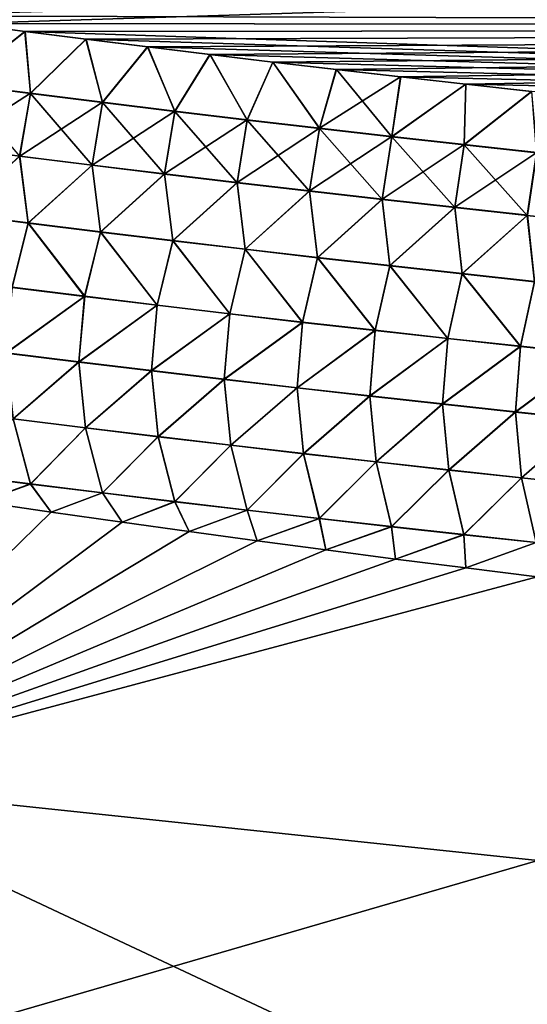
# Model space of a CAD drawing. Header units: metres. Extents: x -61 to 49, y -32 to 32.
# Tile 161 of 256: x 28.02 to 29.86, y -11.49 to -7.92. Entities that reach past the tile are written whole.
import ezdxf

# ---------------------------------------------------------------- set-up
doc = ezdxf.new("R2010")
doc.units = ezdxf.units.M
doc.layers.add('solid_K_27_40_10_000Y34', color=7, linetype='CONTINUOUS')

msp = doc.modelspace()

# ---------------------------------------------------------------- linework, layer by layer
at = {"layer": 'solid_K_27_40_10_000Y34'}
for points in [[(41.670872, -7.494667, -21.814184), (41.461033, -7.948577, -22.022573), (24.9335, -7.51253, -21.2379)], [(41.461033, -7.948577, -22.022573), (25.161942, -7.549356, -21.262852), (24.9335, -7.51253, -21.2379)], [(41.670883, -7.494642, 21.814173), (27.603397, -7.905293, 21.51741), (27.82044, -7.933742, 21.538937)], [(41.46104, -7.948564, 22.022568), (41.670883, -7.494642, 21.814173), (27.82044, -7.933742, 21.538937)], [(41.461033, -7.948577, -22.022573), (25.39287, -7.586037, -21.287922), (25.161942, -7.549356, -21.262852)], [(41.461033, -7.948577, -22.022573), (25.626406, -7.622544, -21.313105), (25.39287, -7.586037, -21.287922)], [(41.461033, -7.948577, -22.022573), (25.862673, -7.658848, -21.338385), (25.626406, -7.622544, -21.313105)], [(41.461033, -7.948577, -22.022573), (26.101797, -7.69492, -21.363754), (25.862673, -7.658848, -21.338385)], [(41.461033, -7.948577, -22.022573), (26.343901, -7.73073, -21.389202), (26.101797, -7.69492, -21.363754)], [(41.461033, -7.948577, -22.022573), (26.589104, -7.766251, -21.414715), (26.343901, -7.73073, -21.389202)], [(41.461033, -7.948577, -22.022573), (26.837534, -7.801453, -21.440285), (26.589104, -7.766251, -21.414715)], [(41.461033, -7.948577, -22.022573), (27.089312, -7.836307, -21.465895), (26.837534, -7.801453, -21.440285)], [(41.461033, -7.948577, -22.022573), (27.344427, -7.870822, -21.49155), (27.089312, -7.836307, -21.465895)], [(41.461033, -7.948577, -22.022573), (27.60232, -7.90515, -21.517302), (27.344427, -7.870822, -21.49155)], [(41.461033, -7.948577, -22.022573), (27.819382, -7.933604, -21.538832), (27.60232, -7.90515, -21.517302)], [(27.796703, -8.153557, 21.630281), (28.03953, -7.962024, 21.560513), (27.82044, -7.933742, 21.538937)], [(27.796856, -8.152717, -21.629993), (27.819382, -7.933604, -21.538832), (28.038486, -7.961891, -21.560411)], [(41.461033, -7.948577, -22.022573), (28.038486, -7.961891, -21.560411), (27.819382, -7.933604, -21.538832)], [(41.46104, -7.948564, 22.022568), (27.82044, -7.933742, 21.538937), (28.03953, -7.962024, 21.560513)], [(41.461033, -7.948577, -22.022573), (41.236309, -8.399214, -22.244579), (28.038486, -7.961891, -21.560411)], [(41.46104, -7.948564, 22.022568), (28.03953, -7.962024, 21.560513), (28.260744, -7.990116, 21.582132)], [(41.46104, -7.948564, 22.022568), (28.260744, -7.990116, 21.582132), (28.484173, -8.017992, 21.603783)], [(41.46104, -7.948564, 22.022568), (28.484173, -8.017992, 21.603783), (28.709898, -8.045628, 21.625452)], [(41.46104, -7.948564, 22.022568), (28.709898, -8.045628, 21.625452), (28.938004, -8.072999, 21.647133)], [(41.46104, -7.948564, 22.022568), (28.938004, -8.072999, 21.647133), (29.168573, -8.100081, 21.66881)], [(41.46104, -7.948564, 22.022568), (29.168573, -8.100081, 21.66881), (29.401693, -8.126849, 21.690475)], [(41.46104, -7.948564, 22.022568), (29.401693, -8.126849, 21.690475), (29.637444, -8.15328, 21.712118)], [(41.46104, -7.948564, 22.022568), (29.637444, -8.15328, 21.712118), (29.875914, -8.179349, 21.733725)], [(28.058399, -8.186964, 21.656427), (28.03953, -7.962024, 21.560513), (27.796703, -8.153557, 21.630281)], [(28.058552, -8.186114, -21.656134), (27.796856, -8.152717, -21.629993), (28.038486, -7.961891, -21.560411)], [(41.236309, -8.399214, -22.244579), (28.25972, -7.989987, -21.582033), (28.038486, -7.961891, -21.560411)], [(28.058552, -8.186114, -21.656134), (28.038486, -7.961891, -21.560411), (28.25972, -7.989987, -21.582033)], [(28.058399, -8.186964, 21.656427), (28.260744, -7.990116, 21.582132), (28.03953, -7.962024, 21.560513)], [(28.320225, -8.219673, 21.682306), (28.260744, -7.990116, 21.582132), (28.058399, -8.186964, 21.656427)], [(28.320375, -8.218814, -21.682009), (28.058552, -8.186114, -21.656134), (28.25972, -7.989987, -21.582033)], [(41.236309, -8.399214, -22.244579), (28.483166, -8.017868, -21.603685), (28.25972, -7.989987, -21.582033)], [(28.320375, -8.218814, -21.682009), (28.25972, -7.989987, -21.582033), (28.483166, -8.017868, -21.603685)], [(28.320225, -8.219673, 21.682306), (28.484173, -8.017992, 21.603783), (28.260744, -7.990116, 21.582132)], [(28.582174, -8.251689, 21.70792), (28.484173, -8.017992, 21.603783), (28.320225, -8.219673, 21.682306)], [(28.582325, -8.25082, -21.707615), (28.320375, -8.218814, -21.682009), (28.483166, -8.017868, -21.603685)], [(41.236309, -8.399214, -22.244579), (28.70891, -8.045508, -21.625359), (28.483166, -8.017868, -21.603685)], [(28.582325, -8.25082, -21.707615), (28.483166, -8.017868, -21.603685), (28.70891, -8.045508, -21.625359)], [(28.582174, -8.251689, 21.70792), (28.709898, -8.045628, 21.625452), (28.484173, -8.017992, 21.603783)], [(28.844246, -8.283021, 21.733263), (28.709898, -8.045628, 21.625452), (28.582174, -8.251689, 21.70792)], [(28.844395, -8.282142, -21.732952), (28.582325, -8.25082, -21.707615), (28.70891, -8.045508, -21.625359)], [(41.236309, -8.399214, -22.244579), (28.937033, -8.072885, -21.647041), (28.70891, -8.045508, -21.625359)], [(28.844395, -8.282142, -21.732952), (28.70891, -8.045508, -21.625359), (28.937033, -8.072885, -21.647041)], [(28.844246, -8.283021, 21.733263), (28.938004, -8.072999, 21.647133), (28.709898, -8.045628, 21.625452)], [(29.106438, -8.313674, 21.758333), (28.938004, -8.072999, 21.647133), (28.844246, -8.283021, 21.733263)], [(29.106585, -8.312785, -21.758018), (28.844395, -8.282142, -21.732952), (28.937033, -8.072885, -21.647041)], [(41.236309, -8.399214, -22.244579), (29.167622, -8.099971, -21.668722), (28.937033, -8.072885, -21.647041)], [(29.106585, -8.312785, -21.758018), (28.937033, -8.072885, -21.647041), (29.167622, -8.099971, -21.668722)], [(29.106438, -8.313674, 21.758333), (29.168573, -8.100081, 21.66881), (28.938004, -8.072999, 21.647133)], [(29.368744, -8.343655, 21.783133), (29.168573, -8.100081, 21.66881), (29.106438, -8.313674, 21.758333)], [(29.106585, -8.312785, -21.758018), (29.167622, -8.099971, -21.668722), (29.400761, -8.126743, -21.69039)], [(29.368889, -8.342757, -21.782812), (29.106585, -8.312785, -21.758018), (29.400761, -8.126743, -21.69039)], [(41.236309, -8.399214, -22.244579), (29.400761, -8.126743, -21.69039), (29.167622, -8.099971, -21.668722)], [(29.368744, -8.343655, 21.783133), (29.401693, -8.126849, 21.690475), (29.168573, -8.100081, 21.66881)], [(29.368744, -8.343655, 21.783133), (29.637444, -8.15328, 21.712118), (29.401693, -8.126849, 21.690475)], [(29.368889, -8.342757, -21.782812), (29.400761, -8.126743, -21.69039), (29.636532, -8.153178, -21.712034)], [(41.236309, -8.399214, -22.244579), (29.636532, -8.153178, -21.712034), (29.400761, -8.126743, -21.69039)], [(27.757442, -8.379972, -21.692938), (27.796856, -8.152717, -21.629993), (28.058552, -8.186114, -21.656134)], [(28.058399, -8.186964, 21.656427), (27.796703, -8.153557, 21.630281), (28.019707, -8.414219, 21.719816)], [(29.631163, -8.372972, 21.807657), (29.637444, -8.15328, 21.712118), (29.368744, -8.343655, 21.783133)], [(29.631308, -8.372064, -21.807331), (29.368889, -8.342757, -21.782812), (29.636532, -8.153178, -21.712034)], [(29.631163, -8.372972, 21.807657), (29.875914, -8.179349, 21.733725), (29.637444, -8.15328, 21.712118)], [(29.631308, -8.372064, -21.807331), (29.636532, -8.153178, -21.712034), (29.875019, -8.179252, -21.733644)], [(41.236309, -8.399214, -22.244579), (29.875019, -8.179252, -21.733644), (29.636532, -8.153178, -21.712034)], [(28.019852, -8.41334, -21.719627), (27.757442, -8.379972, -21.692938), (28.058552, -8.186114, -21.656134)], [(28.058399, -8.186964, 21.656427), (28.019707, -8.414219, 21.719816), (28.28224, -8.446897, 21.746231)], [(28.019852, -8.41334, -21.719627), (28.058552, -8.186114, -21.656134), (28.320375, -8.218814, -21.682009)], [(28.320225, -8.219673, 21.682306), (28.058399, -8.186964, 21.656427), (28.28224, -8.446897, 21.746231)], [(29.89369, -8.401628, 21.831905), (29.875914, -8.179349, 21.733725), (29.631163, -8.372972, 21.807657)], [(29.893833, -8.400711, -21.831573), (29.631308, -8.372064, -21.807331), (29.875019, -8.179252, -21.733644)], [(28.282385, -8.446007, -21.746038), (28.019852, -8.41334, -21.719627), (28.320375, -8.218814, -21.682009)], [(28.320225, -8.219673, 21.682306), (28.28224, -8.446897, 21.746231), (28.544893, -8.478882, 21.772369)], [(28.282385, -8.446007, -21.746038), (28.320375, -8.218814, -21.682009), (28.582325, -8.25082, -21.707615)], [(28.582174, -8.251689, 21.70792), (28.320225, -8.219673, 21.682306), (28.544893, -8.478882, 21.772369)], [(28.545036, -8.477982, -21.772171), (28.282385, -8.446007, -21.746038), (28.582325, -8.25082, -21.707615)], [(28.582174, -8.251689, 21.70792), (28.544893, -8.478882, 21.772369), (28.807665, -8.51018, 21.798227)], [(28.545036, -8.477982, -21.772171), (28.582325, -8.25082, -21.707615), (28.844395, -8.282142, -21.732952)], [(28.844246, -8.283021, 21.733263), (28.582174, -8.251689, 21.70792), (28.807665, -8.51018, 21.798227)], [(28.807808, -8.50927, -21.798025), (28.545036, -8.477982, -21.772171), (28.844395, -8.282142, -21.732952)], [(28.844246, -8.283021, 21.733263), (28.807665, -8.51018, 21.798227), (29.070551, -8.540799, 21.823805)], [(28.807808, -8.50927, -21.798025), (28.844395, -8.282142, -21.732952), (29.106585, -8.312785, -21.758018)], [(29.106438, -8.313674, 21.758333), (28.844246, -8.283021, 21.733263), (29.070551, -8.540799, 21.823805)], [(29.070692, -8.539878, -21.823597), (28.807808, -8.50927, -21.798025), (29.106585, -8.312785, -21.758018)], [(29.106438, -8.313674, 21.758333), (29.070551, -8.540799, 21.823805), (29.333549, -8.570745, 21.849098)], [(29.070692, -8.539878, -21.823597), (29.106585, -8.312785, -21.758018), (29.368889, -8.342757, -21.782812)], [(29.333689, -8.569814, -21.848886), (29.070692, -8.539878, -21.823597), (29.368889, -8.342757, -21.782812)], [(29.368744, -8.343655, 21.783133), (29.106438, -8.313674, 21.758333), (29.333549, -8.570745, 21.849098)], [(29.368744, -8.343655, 21.783133), (29.333549, -8.570745, 21.849098), (29.596655, -8.600026, 21.874105)], [(29.333689, -8.569814, -21.848886), (29.368889, -8.342757, -21.782812), (29.631308, -8.372064, -21.807331)], [(29.631163, -8.372972, 21.807657), (29.368744, -8.343655, 21.783133), (29.596655, -8.600026, 21.874105)], [(27.78911, -8.622448, -21.735264), (27.757442, -8.379972, -21.692938), (28.019852, -8.41334, -21.719627)], [(29.596792, -8.599084, -21.873892), (29.333689, -8.569814, -21.848886), (29.631308, -8.372064, -21.807331)], [(29.631163, -8.372972, 21.807657), (29.596655, -8.600026, 21.874105), (29.859865, -8.628647, 21.898829)], [(29.596792, -8.599084, -21.873892), (29.631308, -8.372064, -21.807331), (29.893833, -8.400711, -21.831573)], [(29.89369, -8.401628, 21.831905), (29.631163, -8.372972, 21.807657), (29.859865, -8.628647, 21.898829)], [(28.019707, -8.414219, 21.719816), (27.78898, -8.623301, 21.73534), (28.050734, -8.656344, 21.762373)], [(28.050863, -8.655481, -21.762295), (27.78911, -8.622448, -21.735264), (28.019852, -8.41334, -21.719627)], [(28.28224, -8.446897, 21.746231), (28.019707, -8.414219, 21.719816), (28.050734, -8.656344, 21.762373)], [(28.050863, -8.655481, -21.762295), (28.019852, -8.41334, -21.719627), (28.282385, -8.446007, -21.746038)], [(29.860003, -8.627695, -21.898609), (29.596792, -8.599084, -21.873892), (29.893833, -8.400711, -21.831573)], [(29.89369, -8.401628, 21.831905), (29.859865, -8.628647, 21.898829), (30.12318, -8.656612, 21.923262)], [(28.28224, -8.446897, 21.746231), (28.050734, -8.656344, 21.762373), (28.312603, -8.688695, 21.789122)], [(28.312731, -8.68782, -21.78904), (28.050863, -8.655481, -21.762295), (28.282385, -8.446007, -21.746038)], [(28.544893, -8.478882, 21.772369), (28.28224, -8.446897, 21.746231), (28.312603, -8.688695, 21.789122)], [(28.312731, -8.68782, -21.78904), (28.282385, -8.446007, -21.746038), (28.545036, -8.477982, -21.772171)], [(28.544893, -8.478882, 21.772369), (28.312603, -8.688695, 21.789122), (28.574585, -8.720359, 21.815584)], [(28.574713, -8.719473, -21.815498), (28.312731, -8.68782, -21.78904), (28.545036, -8.477982, -21.772171)], [(28.807665, -8.51018, 21.798227), (28.544893, -8.478882, 21.772369), (28.574585, -8.720359, 21.815584)], [(28.574713, -8.719473, -21.815498), (28.545036, -8.477982, -21.772171), (28.807808, -8.50927, -21.798025)], [(28.807665, -8.51018, 21.798227), (28.574585, -8.720359, 21.815584), (28.836679, -8.751343, 21.841759)], [(28.836807, -8.750445, -21.841671), (28.574713, -8.719473, -21.815498), (28.807808, -8.50927, -21.798025)], [(29.070551, -8.540799, 21.823805), (28.807665, -8.51018, 21.798227), (28.836679, -8.751343, 21.841759)], [(28.836807, -8.750445, -21.841671), (28.807808, -8.50927, -21.798025), (29.070692, -8.539878, -21.823597)], [(29.070551, -8.540799, 21.823805), (28.836679, -8.751343, 21.841759), (29.098883, -8.781654, 21.867643)], [(29.099009, -8.780746, -21.867552), (28.836807, -8.750445, -21.841671), (29.070692, -8.539878, -21.823597)], [(29.333549, -8.570745, 21.849098), (29.070551, -8.540799, 21.823805), (29.098883, -8.781654, 21.867643)], [(29.099009, -8.780746, -21.867552), (29.070692, -8.539878, -21.823597), (29.333689, -8.569814, -21.848886)], [(29.333549, -8.570745, 21.849098), (29.098883, -8.781654, 21.867643), (29.361191, -8.8113, 21.893238)], [(29.361315, -8.810381, -21.893143), (29.099009, -8.780746, -21.867552), (29.333689, -8.569814, -21.848886)], [(29.596655, -8.600026, 21.874105), (29.333549, -8.570745, 21.849098), (29.361191, -8.8113, 21.893238)], [(29.361315, -8.810381, -21.893143), (29.333689, -8.569814, -21.848886), (29.596792, -8.599084, -21.873892)], [(28.050734, -8.656344, 21.762373), (27.78898, -8.623301, 21.73534), (27.992283, -8.889749, 21.767218)], [(27.992393, -8.888928, -21.767242), (27.78911, -8.622448, -21.735264), (28.050863, -8.655481, -21.762295)], [(29.596655, -8.600026, 21.874105), (29.361191, -8.8113, 21.893238), (29.623602, -8.840287, 21.918539)], [(29.623726, -8.839356, -21.91844), (29.361315, -8.810381, -21.893143), (29.596792, -8.599084, -21.873892)], [(29.859865, -8.628647, 21.898829), (29.596655, -8.600026, 21.874105), (29.623602, -8.840287, 21.918539)], [(29.623726, -8.839356, -21.91844), (29.596792, -8.599084, -21.873892), (29.860003, -8.627695, -21.898609)], [(29.859865, -8.628647, 21.898829), (29.623602, -8.840287, 21.918539), (29.886114, -8.868621, 21.943544)], [(29.886236, -8.867679, -21.943445), (29.623726, -8.839356, -21.91844), (29.860003, -8.627695, -21.898609)], [(30.12318, -8.656612, 21.923262), (29.859865, -8.628647, 21.898829), (29.886114, -8.868621, 21.943544)], [(28.050734, -8.656344, 21.762373), (27.992283, -8.889749, 21.767218), (28.255293, -8.922301, 21.79459)], [(28.255404, -8.921469, -21.794613), (27.992393, -8.888928, -21.767242), (28.050863, -8.655481, -21.762295)], [(28.312603, -8.688695, 21.789122), (28.050734, -8.656344, 21.762373), (28.255293, -8.922301, 21.79459)], [(28.255404, -8.921469, -21.794613), (28.050863, -8.655481, -21.762295), (28.312731, -8.68782, -21.78904)], [(28.312603, -8.688695, 21.789122), (28.255293, -8.922301, 21.79459), (28.518414, -8.954162, 21.821665)], [(28.518524, -8.953316, -21.821686), (28.255404, -8.921469, -21.794613), (28.312731, -8.68782, -21.78904)], [(28.574585, -8.720359, 21.815584), (28.312603, -8.688695, 21.789122), (28.518414, -8.954162, 21.821665)], [(28.518524, -8.953316, -21.821686), (28.312731, -8.68782, -21.78904), (28.574713, -8.719473, -21.815498)], [(28.574585, -8.720359, 21.815584), (28.518414, -8.954162, 21.821665), (28.781643, -8.985335, 21.84844)], [(28.781752, -8.984477, -21.848457), (28.518524, -8.953316, -21.821686), (28.574713, -8.719473, -21.815498)], [(28.836679, -8.751343, 21.841759), (28.574585, -8.720359, 21.815584), (28.781643, -8.985335, 21.84844)], [(28.781752, -8.984477, -21.848457), (28.574713, -8.719473, -21.815498), (28.836807, -8.750445, -21.841671)], [(28.836679, -8.751343, 21.841759), (28.781643, -8.985335, 21.84844), (29.044975, -9.01583, 21.874914)], [(29.045086, -9.014959, -21.874929), (28.781752, -8.984477, -21.848457), (28.836807, -8.750445, -21.841671)], [(29.098883, -8.781654, 21.867643), (28.836679, -8.751343, 21.841759), (29.044975, -9.01583, 21.874914)], [(29.045086, -9.014959, -21.874929), (28.836807, -8.750445, -21.841671), (29.099009, -8.780746, -21.867552)], [(29.098883, -8.781654, 21.867643), (29.044975, -9.01583, 21.874914), (29.308413, -9.045653, 21.901085)], [(29.308519, -9.04477, -21.9011), (29.045086, -9.014959, -21.874929), (29.099009, -8.780746, -21.867552)], [(29.361191, -8.8113, 21.893238), (29.098883, -8.781654, 21.867643), (29.308413, -9.045653, 21.901085)], [(29.308519, -9.04477, -21.9011), (29.099009, -8.780746, -21.867552), (29.361315, -8.810381, -21.893143)], [(29.361191, -8.8113, 21.893238), (29.308413, -9.045653, 21.901085), (29.571947, -9.074812, 21.926952)], [(29.572056, -9.073915, -21.926966), (29.308519, -9.04477, -21.9011), (29.361315, -8.810381, -21.893143)], [(29.623602, -8.840287, 21.918539), (29.361191, -8.8113, 21.893238), (29.571947, -9.074812, 21.926952)], [(29.572056, -9.073915, -21.926966), (29.361315, -8.810381, -21.893143), (29.623726, -8.839356, -21.91844)], [(29.623602, -8.840287, 21.918539), (29.571947, -9.074812, 21.926952), (29.835581, -9.103312, 21.952515)], [(29.835688, -9.102403, -21.952526), (29.572056, -9.073915, -21.926966), (29.623726, -8.839356, -21.91844)], [(29.886114, -8.868621, 21.943544), (29.623602, -8.840287, 21.918539), (29.835581, -9.103312, 21.952515)], [(29.835688, -9.102403, -21.952526), (29.623726, -8.839356, -21.91844), (29.886236, -8.867679, -21.943445)], [(29.886114, -8.868621, 21.943544), (29.835581, -9.103312, 21.952515), (30.09931, -9.131157, 21.97777)], [(30.099417, -9.130236, -21.977779), (29.835688, -9.102403, -21.952526), (29.886236, -8.867679, -21.943445)], [(28.255293, -8.922301, 21.79459), (27.992283, -8.889749, 21.767218), (27.970711, -9.12696, 21.747181)], [(27.970806, -9.126215, -21.747292), (27.992393, -8.888928, -21.767242), (28.255404, -8.921469, -21.794613)], [(28.255293, -8.922301, 21.79459), (27.970711, -9.12696, 21.747181), (28.234146, -9.159594, 21.775063)], [(28.23424, -9.158834, -21.775175), (27.970806, -9.126215, -21.747292), (28.255404, -8.921469, -21.794613)], [(28.518414, -8.954162, 21.821665), (28.255293, -8.922301, 21.79459), (28.234146, -9.159594, 21.775063)], [(28.23424, -9.158834, -21.775175), (28.255404, -8.921469, -21.794613), (28.518524, -8.953316, -21.821686)], [(28.518414, -8.954162, 21.821665), (28.234146, -9.159594, 21.775063), (28.497686, -9.19153, 21.802637)], [(28.497782, -9.190759, -21.80275), (28.23424, -9.158834, -21.775175), (28.518524, -8.953316, -21.821686)], [(28.781643, -8.985335, 21.84844), (28.518414, -8.954162, 21.821665), (28.497686, -9.19153, 21.802637)], [(28.781643, -8.985335, 21.84844), (28.497686, -9.19153, 21.802637), (28.761332, -9.222779, 21.829901)], [(28.497782, -9.190759, -21.80275), (28.518524, -8.953316, -21.821686), (28.781752, -8.984477, -21.848457)], [(28.761425, -9.221992, -21.830013), (28.497782, -9.190759, -21.80275), (28.781752, -8.984477, -21.848457)], [(29.044975, -9.01583, 21.874914), (28.781643, -8.985335, 21.84844), (28.761332, -9.222779, 21.829901)], [(28.761425, -9.221992, -21.830013), (28.781752, -8.984477, -21.848457), (29.045086, -9.014959, -21.874929)], [(29.044975, -9.01583, 21.874914), (28.761332, -9.222779, 21.829901), (29.025078, -9.253345, 21.856855)], [(29.025171, -9.252545, -21.856968), (28.761425, -9.221992, -21.830013), (29.045086, -9.014959, -21.874929)], [(29.308413, -9.045653, 21.901085), (29.044975, -9.01583, 21.874914), (29.025078, -9.253345, 21.856855)], [(29.025171, -9.252545, -21.856968), (29.045086, -9.014959, -21.874929), (29.308519, -9.04477, -21.9011)], [(29.308413, -9.045653, 21.901085), (29.025078, -9.253345, 21.856855), (29.288921, -9.283238, 21.883495)], [(29.289015, -9.282424, -21.883608), (29.025171, -9.252545, -21.856968), (29.308519, -9.04477, -21.9011)], [(29.571947, -9.074812, 21.926952), (29.308413, -9.045653, 21.901085), (29.288921, -9.283238, 21.883495)], [(29.289015, -9.282424, -21.883608), (29.308519, -9.04477, -21.9011), (29.572056, -9.073915, -21.926966)], [(29.571947, -9.074812, 21.926952), (29.288921, -9.283238, 21.883495), (29.552862, -9.312464, 21.909822)], [(29.552954, -9.311635, -21.909937), (29.289015, -9.282424, -21.883608), (29.572056, -9.073915, -21.926966)], [(29.835581, -9.103312, 21.952515), (29.571947, -9.074812, 21.926952), (29.552862, -9.312464, 21.909822)], [(29.552954, -9.311635, -21.909937), (29.572056, -9.073915, -21.926966), (29.835688, -9.102403, -21.952526)], [(28.234146, -9.159594, 21.775063), (27.970711, -9.12696, 21.747181), (27.99593, -9.365784, 21.703779)], [(27.995996, -9.365174, -21.703945), (27.970806, -9.126215, -21.747292), (28.23424, -9.158834, -21.775175)], [(29.835581, -9.103312, 21.952515), (29.552862, -9.312464, 21.909822), (29.816896, -9.341027, 21.935835)], [(29.816988, -9.340184, -21.935949), (29.552954, -9.311635, -21.909937), (29.835688, -9.102403, -21.952526)], [(30.09931, -9.131157, 21.97777), (29.835581, -9.103312, 21.952515), (29.816896, -9.341027, 21.935835)], [(30.09931, -9.131157, 21.97777), (29.816896, -9.341027, 21.935835), (30.081024, -9.368934, 21.961533)], [(29.816988, -9.340184, -21.935949), (29.835688, -9.102403, -21.952526), (30.099417, -9.130236, -21.977779)], [(30.081116, -9.368077, -21.961645), (29.816988, -9.340184, -21.935949), (30.099417, -9.130236, -21.977779)], [(28.234146, -9.159594, 21.775063), (27.99593, -9.365784, 21.703779), (28.258871, -9.398325, 21.73201)], [(28.25894, -9.397699, -21.73218), (27.995996, -9.365174, -21.703945), (28.23424, -9.158834, -21.775175)], [(28.497686, -9.19153, 21.802637), (28.234146, -9.159594, 21.775063), (28.258871, -9.398325, 21.73201)], [(28.25894, -9.397699, -21.73218), (28.23424, -9.158834, -21.775175), (28.497782, -9.190759, -21.80275)], [(28.497686, -9.19153, 21.802637), (28.258871, -9.398325, 21.73201), (28.521915, -9.430172, 21.759924)], [(28.521984, -9.42953, -21.760096), (28.25894, -9.397699, -21.73218), (28.497782, -9.190759, -21.80275)], [(28.761332, -9.222779, 21.829901), (28.497686, -9.19153, 21.802637), (28.521915, -9.430172, 21.759924)], [(28.521984, -9.42953, -21.760096), (28.497782, -9.190759, -21.80275), (28.761425, -9.221992, -21.830013)], [(28.761332, -9.222779, 21.829901), (28.521915, -9.430172, 21.759924), (28.785057, -9.461331, 21.787521)], [(28.785126, -9.460673, -21.787697), (28.521984, -9.42953, -21.760096), (28.761425, -9.221992, -21.830013)], [(29.025078, -9.253345, 21.856855), (28.761332, -9.222779, 21.829901), (28.785057, -9.461331, 21.787521)], [(28.785126, -9.460673, -21.787697), (28.761425, -9.221992, -21.830013), (29.025171, -9.252545, -21.856968)], [(29.025078, -9.253345, 21.856855), (28.785057, -9.461331, 21.787521), (29.048296, -9.491811, 21.814798)], [(29.048365, -9.491138, -21.814978), (28.785126, -9.460673, -21.787697), (29.025171, -9.252545, -21.856968)], [(29.288921, -9.283238, 21.883495), (29.025078, -9.253345, 21.856855), (29.048296, -9.491811, 21.814798)], [(29.048365, -9.491138, -21.814978), (29.025171, -9.252545, -21.856968), (29.289015, -9.282424, -21.883608)], [(29.288921, -9.283238, 21.883495), (29.048296, -9.491811, 21.814798), (29.311628, -9.521619, 21.841759)], [(29.311697, -9.520928, -21.84194), (29.048365, -9.491138, -21.814978), (29.289015, -9.282424, -21.883608)], [(29.552862, -9.312464, 21.909822), (29.288921, -9.283238, 21.883495), (29.311628, -9.521619, 21.841759)], [(29.311697, -9.520928, -21.84194), (29.289015, -9.282424, -21.883608), (29.552954, -9.311635, -21.909937)], [(29.552862, -9.312464, 21.909822), (29.311628, -9.521619, 21.841759), (29.575054, -9.550761, 21.868397)], [(29.575123, -9.550055, -21.86858), (29.311697, -9.520928, -21.84194), (29.552954, -9.311635, -21.909937)], [(29.816896, -9.341027, 21.935835), (29.552862, -9.312464, 21.909822), (29.575054, -9.550761, 21.868397)], [(29.575123, -9.550055, -21.86858), (29.552954, -9.311635, -21.909937), (29.816988, -9.340184, -21.935949)], [(29.816896, -9.341027, 21.935835), (29.575054, -9.550761, 21.868397), (29.83857, -9.579244, 21.894711)], [(29.838638, -9.578521, -21.894897), (29.575123, -9.550055, -21.86858), (29.816988, -9.340184, -21.935949)], [(30.081024, -9.368934, 21.961533), (29.816896, -9.341027, 21.935835), (29.83857, -9.579244, 21.894711)], [(29.838638, -9.578521, -21.894897), (29.816988, -9.340184, -21.935949), (30.081116, -9.368077, -21.961645)], [(27.99593, -9.365784, 21.703779), (27.796919, -9.568586, 21.608133), (28.058538, -9.601605, 21.636887)], [(28.058569, -9.601296, -21.637012), (27.796947, -9.568298, -21.60825), (27.995996, -9.365174, -21.703945)], [(28.258871, -9.398325, 21.73201), (27.99593, -9.365784, 21.703779), (28.058538, -9.601605, 21.636887)], [(28.058569, -9.601296, -21.637012), (27.995996, -9.365174, -21.703945), (28.25894, -9.397699, -21.73218)], [(30.081024, -9.368934, 21.961533), (29.83857, -9.579244, 21.894711), (30.102173, -9.607072, 21.920704)], [(30.102242, -9.606333, -21.920893), (29.838638, -9.578521, -21.894897), (30.081116, -9.368077, -21.961645)], [(28.258871, -9.398325, 21.73201), (28.058538, -9.601605, 21.636887), (28.320257, -9.633929, 21.665321)], [(28.32029, -9.633599, -21.665455), (28.058569, -9.601296, -21.637012), (28.25894, -9.397699, -21.73218)], [(28.521915, -9.430172, 21.759924), (28.258871, -9.398325, 21.73201), (28.320257, -9.633929, 21.665321)], [(28.32029, -9.633599, -21.665455), (28.25894, -9.397699, -21.73218), (28.521984, -9.42953, -21.760096)], [(28.521915, -9.430172, 21.759924), (28.320257, -9.633929, 21.665321), (28.582071, -9.665565, 21.693436)], [(28.582104, -9.665214, -21.693575), (28.32029, -9.633599, -21.665455), (28.521984, -9.42953, -21.760096)], [(28.785057, -9.461331, 21.787521), (28.521915, -9.430172, 21.759924), (28.582071, -9.665565, 21.693436)], [(28.582104, -9.665214, -21.693575), (28.521984, -9.42953, -21.760096), (28.785126, -9.460673, -21.787697)], [(28.785057, -9.461331, 21.787521), (28.582071, -9.665565, 21.693436), (28.843981, -9.696518, 21.721226)], [(28.844013, -9.696146, -21.721373), (28.582104, -9.665214, -21.693575), (28.785126, -9.460673, -21.787697)], [(29.048296, -9.491811, 21.814798), (28.785057, -9.461331, 21.787521), (28.843981, -9.696518, 21.721226)], [(28.844013, -9.696146, -21.721373), (28.785126, -9.460673, -21.787697), (29.048365, -9.491138, -21.814978)], [(29.048296, -9.491811, 21.814798), (28.843981, -9.696518, 21.721226), (29.10598, -9.726798, 21.748692)], [(29.106014, -9.726405, -21.748846), (28.844013, -9.696146, -21.721373), (29.048365, -9.491138, -21.814978)], [(29.311628, -9.521619, 21.841759), (29.048296, -9.491811, 21.814798), (29.10598, -9.726798, 21.748692)], [(29.106014, -9.726405, -21.748846), (29.048365, -9.491138, -21.814978), (29.311697, -9.520928, -21.84194)], [(29.311628, -9.521619, 21.841759), (29.10598, -9.726798, 21.748692), (29.368071, -9.756412, 21.775833)], [(29.368107, -9.755997, -21.775995), (29.106014, -9.726405, -21.748846), (29.311697, -9.520928, -21.84194)], [(29.575054, -9.550761, 21.868397), (29.311628, -9.521619, 21.841759), (29.368071, -9.756412, 21.775833)], [(29.368107, -9.755997, -21.775995), (29.311697, -9.520928, -21.84194), (29.575123, -9.550055, -21.86858)], [(29.575054, -9.550761, 21.868397), (29.368071, -9.756412, 21.775833), (29.630247, -9.785364, 21.802647)], [(29.630285, -9.784929, -21.802818), (29.368107, -9.755997, -21.775995), (29.575123, -9.550055, -21.86858)], [(29.83857, -9.579244, 21.894711), (29.575054, -9.550761, 21.868397), (29.630247, -9.785364, 21.802647)], [(29.630285, -9.784929, -21.802818), (29.575123, -9.550055, -21.86858), (29.838638, -9.578521, -21.894897)], [(28.058538, -9.601605, 21.636887), (27.796919, -9.568586, 21.608133), (27.879688, -9.666484, 21.580587)], [(28.058569, -9.601296, -21.637012), (27.879709, -9.666487, -21.580589), (27.796947, -9.568298, -21.60825)], [(29.83857, -9.579244, 21.894711), (29.630247, -9.785364, 21.802647), (29.892511, -9.813663, 21.829134)], [(29.89255, -9.813207, -21.829311), (29.630285, -9.784929, -21.802818), (29.838638, -9.578521, -21.894897)], [(30.102173, -9.607072, 21.920704), (29.83857, -9.579244, 21.894711), (29.892511, -9.813663, 21.829134)], [(29.89255, -9.813207, -21.829311), (29.838638, -9.578521, -21.894897), (30.102242, -9.606333, -21.920893)], [(28.058538, -9.601605, 21.636887), (27.879688, -9.666484, 21.580587), (28.134098, -9.70349, 21.606348)], [(28.058569, -9.601296, -21.637012), (28.134125, -9.703494, -21.60635), (27.879709, -9.666487, -21.580589)], [(28.320257, -9.633929, 21.665321), (28.058538, -9.601605, 21.636887), (28.134098, -9.70349, 21.606348)], [(28.32029, -9.633599, -21.665455), (28.134125, -9.703494, -21.60635), (28.058569, -9.601296, -21.637012)], [(28.320257, -9.633929, 21.665321), (28.134098, -9.70349, 21.606348), (28.391531, -9.740117, 21.63216)], [(28.32029, -9.633599, -21.665455), (28.391565, -9.740122, -21.632164), (28.134125, -9.703494, -21.60635)], [(28.582071, -9.665565, 21.693436), (28.320257, -9.633929, 21.665321), (28.391531, -9.740117, 21.63216)], [(28.582104, -9.665214, -21.693575), (28.391565, -9.740122, -21.632164), (28.32029, -9.633599, -21.665455)], [(28.582071, -9.665565, 21.693436), (28.391531, -9.740117, 21.63216), (28.634699, -9.773952, 21.656311)], [(28.582104, -9.665214, -21.693575), (28.634729, -9.773956, -21.656315), (28.391565, -9.740122, -21.632164)], [(28.843981, -9.696518, 21.721226), (28.582071, -9.665565, 21.693436), (28.634699, -9.773952, 21.656311)], [(28.844013, -9.696146, -21.721373), (28.634729, -9.773956, -21.656315), (28.582104, -9.665214, -21.693575)], [(28.134098, -9.70349, 21.606348), (27.879688, -9.666484, 21.580587), (27.138914, -10.674107, 20.97076)], [(27.879709, -9.666487, -21.580589), (28.134125, -9.703494, -21.60635), (27.138914, -10.674109, -20.970758)], [(28.843981, -9.696518, 21.721226), (28.634699, -9.773952, 21.656311), (28.880707, -9.807426, 21.680521)], [(28.844013, -9.696146, -21.721373), (28.880732, -9.807429, -21.680525), (28.634729, -9.773956, -21.656315)], [(29.10598, -9.726798, 21.748692), (28.843981, -9.696518, 21.721226), (28.880707, -9.807426, 21.680521)], [(29.106014, -9.726405, -21.748846), (28.880732, -9.807429, -21.680525), (28.844013, -9.696146, -21.721373)], [(28.391531, -9.740117, 21.63216), (28.134098, -9.70349, 21.606348), (27.138914, -10.674107, 20.97076)], [(28.134125, -9.703494, -21.60635), (28.391565, -9.740122, -21.632164), (27.138914, -10.674109, -20.970758)], [(29.10598, -9.726798, 21.748692), (28.880707, -9.807426, 21.680521), (29.129652, -9.840522, 21.704796)], [(29.106014, -9.726405, -21.748846), (29.129671, -9.840525, -21.704798), (28.880732, -9.807429, -21.680525)], [(29.368071, -9.756412, 21.775833), (29.10598, -9.726798, 21.748692), (29.129652, -9.840522, 21.704796)], [(29.368107, -9.755997, -21.775995), (29.129671, -9.840525, -21.704798), (29.106014, -9.726405, -21.748846)], [(28.634699, -9.773952, 21.656311), (28.391531, -9.740117, 21.63216), (27.138914, -10.674107, 20.97076)], [(28.391565, -9.740122, -21.632164), (28.634729, -9.773956, -21.656315), (27.138914, -10.674109, -20.970758)], [(29.368071, -9.756412, 21.775833), (29.129652, -9.840522, 21.704796), (29.381632, -9.873223, 21.729137)], [(29.368107, -9.755997, -21.775995), (29.381647, -9.873225, -21.729139), (29.129671, -9.840525, -21.704798)], [(29.630247, -9.785364, 21.802647), (29.368071, -9.756412, 21.775833), (29.381632, -9.873223, 21.729137)], [(29.630285, -9.784929, -21.802818), (29.381647, -9.873225, -21.729139), (29.368107, -9.755997, -21.775995)], [(28.880707, -9.807426, 21.680521), (28.634699, -9.773952, 21.656311), (27.138914, -10.674107, 20.97076)], [(28.634729, -9.773956, -21.656315), (28.880732, -9.807429, -21.680525), (27.138914, -10.674109, -20.970758)], [(29.129652, -9.840522, 21.704796), (28.880707, -9.807426, 21.680521), (27.138914, -10.674107, 20.97076)], [(28.880732, -9.807429, -21.680525), (29.129671, -9.840525, -21.704798), (27.138914, -10.674109, -20.970758)], [(29.630247, -9.785364, 21.802647), (29.381632, -9.873223, 21.729137), (29.63682, -9.905556, 21.753542)], [(29.630285, -9.784929, -21.802818), (29.636826, -9.905557, -21.753542), (29.381647, -9.873225, -21.729139)], [(29.892511, -9.813663, 21.829134), (29.630247, -9.785364, 21.802647), (29.63682, -9.905556, 21.753542)], [(29.89255, -9.813207, -21.829311), (29.636826, -9.905557, -21.753542), (29.630285, -9.784929, -21.802818)], [(29.381632, -9.873223, 21.729137), (29.129652, -9.840522, 21.704796), (27.138914, -10.674107, 20.97076)], [(29.129671, -9.840525, -21.704798), (29.381647, -9.873225, -21.729139), (27.138914, -10.674109, -20.970758)], [(29.892511, -9.813663, 21.829134), (29.63682, -9.905556, 21.753542), (29.895416, -9.937623, 21.777973)], [(29.89255, -9.813207, -21.829311), (29.895416, -9.937622, -21.777973), (29.636826, -9.905557, -21.753542)], [(29.63682, -9.905556, 21.753542), (29.381632, -9.873223, 21.729137), (27.138914, -10.674107, 20.97076)], [(29.381647, -9.873225, -21.729139), (29.636826, -9.905557, -21.753542), (27.138914, -10.674109, -20.970758)], [(29.895416, -9.937623, 21.777973), (29.63682, -9.905556, 21.753542), (27.138914, -10.674107, 20.97076)], [(29.636826, -9.905557, -21.753542), (29.895416, -9.937622, -21.777973), (27.138914, -10.674109, -20.970758)], [(29.895416, -9.937622, -21.777973), (29.897787, -10.965879, -21.279131), (27.138914, -10.674109, -20.970758)], [(29.897787, -10.965876, 21.279133), (29.895416, -9.937623, 21.777973), (27.138914, -10.674107, 20.97076)], [(29.897787, -10.965876, 21.279133), (27.138914, -10.674107, 20.97076), (27.138914, -11.765521, 20.378466)], [(29.897787, -11.969254, -20.73135), (27.138914, -11.765528, -20.378462), (27.138914, -10.674109, -20.970758)], [(29.897787, -10.965879, -21.279131), (29.897787, -11.969254, -20.73135), (27.138914, -10.674109, -20.970758)], [(29.897787, -11.969246, 20.731354), (29.897787, -10.965876, 21.279133), (27.138914, -11.765521, 20.378466)]]:
    msp.add_3dface(points, dxfattribs=at)

doc.saveas('drawing.dxf')
